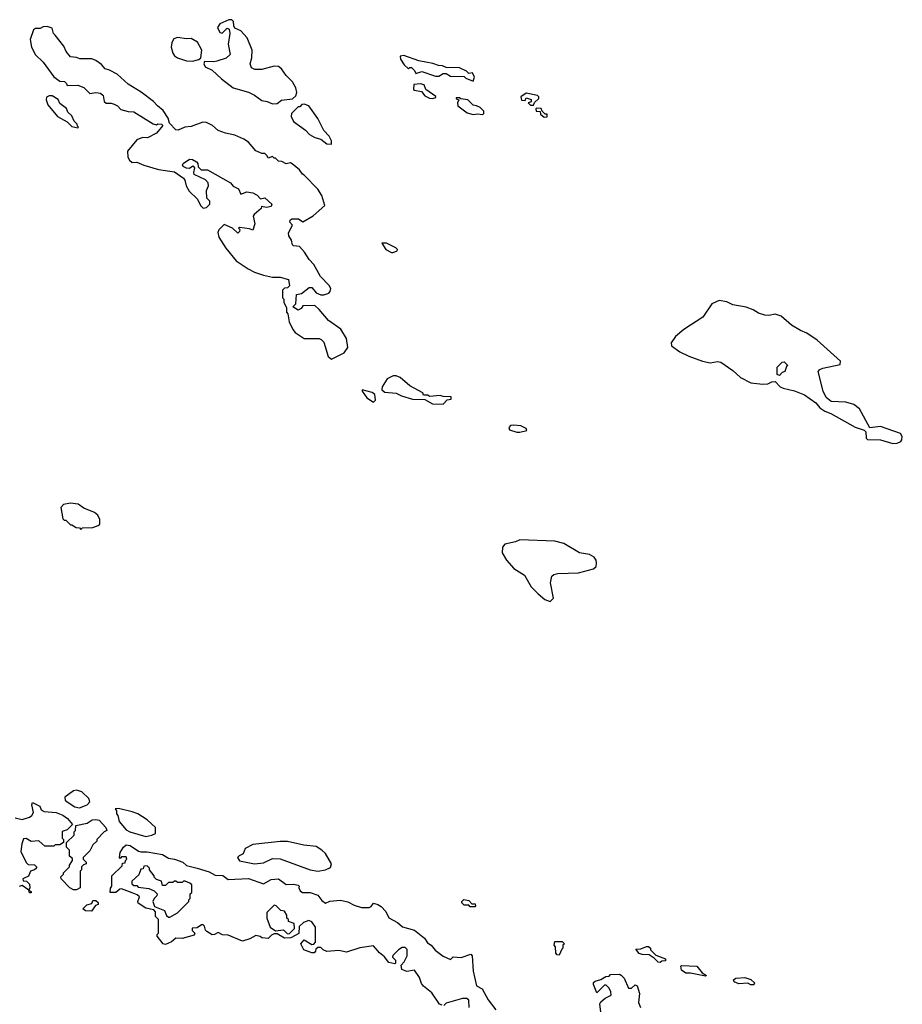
# Model space of a CAD drawing. Extents: x 2494106 to 2685573, y 758056 to 915185.
# Tile 22 of 256: x 2539849 to 2545699, y 821213 to 827737. Entities that reach past the tile are written whole.
import ezdxf

# ---------------------------------------------------------------- set-up
doc = ezdxf.new("R2010")
doc.units = 0

msp = doc.modelspace()

# ---------------------------------------------------------------- linework, layer by layer
at = {"layer": '0CON05XD'}
for points in [[(2541915, 825487.5), (2541925, 825492.5), (2542000.5, 825529.5), (2542023.3, 825565), (2542016, 825625), (2541977.3, 825687.3), (2541895, 825743.3), (2541835, 825816.7), (2541805, 825842.5), (2541725, 825840), (2541715, 825822.5), (2541695, 825813.3), (2541660, 825835), (2541680, 825855), (2541683.6, 825916.4), (2541717, 825923), (2541768.3, 825961.7), (2541785, 825962.5), (2541815, 825926.7), (2541845, 825913.8), (2541865, 825913.8), (2541897.5, 825925), (2541906.7, 825935), (2541911.2, 825955), (2541900, 825975), (2541843.8, 826035), (2541798.8, 826115), (2541767.1, 826147.1), (2541736.8, 826196.8), (2541703.6, 826233.6), (2541665, 826237.5), (2541657.5, 826245), (2541650, 826275), (2541632.5, 826305), (2541630, 826325), (2541657.5, 826375), (2541640, 826395), (2541641.7, 826408.3), (2541652.5, 826417.5), (2541697, 826417), (2541725, 826397.5), (2541793.6, 826436.4), (2541872.5, 826505), (2541851.7, 826571.7), (2541825, 826613.3), (2541735, 826707.5), (2541723.3, 826713.3), (2541703, 826743), (2541655, 826782.5), (2541645, 826787.5), (2541615, 826782.5), (2541587, 826797), (2541565, 826800), (2541545, 826820), (2541535, 826820), (2541525, 826830), (2541495, 826820), (2541490, 826835), (2541475, 826850), (2541455, 826850), (2541415, 826867.5), (2541366.7, 826925), (2541335.7, 826945.7), (2541275, 826970.8), (2541214.2, 826984.2), (2541165, 827003.3), (2541126.7, 827035), (2541087.5, 827055), (2541063.2, 827056.8), (2540985, 827030), (2540944.3, 827025.7), (2540900, 827005), (2540885, 827006.2), (2540841.2, 827051.2), (2540833.3, 827085), (2540800, 827135), (2540762.5, 827165), (2540736.7, 827195), (2540655, 827257.1), (2540569.3, 827309.3), (2540495, 827375.7), (2540445, 827403.3), (2540415, 827410), (2540390.7, 827440.7), (2540355, 827466.2), (2540327.7, 827477.7), (2540247, 827477), (2540225, 827486.7), (2540185, 827490), (2540156.4, 827526.4), (2540142.3, 827562.3), (2540083.6, 827633.6), (2540073.3, 827645), (2540065, 827680), (2540031.7, 827691.7), (2540005, 827690), (2539985, 827677.5), (2539955, 827678), (2539940.3, 827669.7), (2539918.6, 827605), (2539928.6, 827555), (2539954.5, 827504.5), (2540003.8, 827455), (2540075, 827357.5), (2540115, 827330), (2540147, 827327), (2540160, 827315), (2540165, 827300), (2540235, 827302.5), (2540275, 827286.7), (2540315, 827247.5), (2540355, 827253.3), (2540385, 827248.8), (2540402.5, 827235), (2540410, 827195), (2540423, 827183), (2540455, 827183.3), (2540475, 827176.2), (2540497.5, 827165), (2540520.7, 827140.7), (2540568.3, 827128.3), (2540605, 827126.7), (2540735, 827047.5), (2540755, 827040), (2540765, 827047.5), (2540790, 827045), (2540797.5, 827035), (2540756.7, 826985), (2540695.8, 826954.2), (2540663.6, 826956.4), (2540625, 826940), (2540563.8, 826866.2), (2540566.2, 826825), (2540576.7, 826805), (2540595, 826791.2), (2540625, 826793.8), (2540673.1, 826773.1), (2540770, 826745), (2540875, 826728.8), (2540935, 826687.5), (2540943, 826673), (2540952.5, 826635), (2540971.7, 826601.7), (2541028.3, 826548.3), (2541047.5, 826505), (2541065, 826487.5), (2541087, 826493), (2541110, 826515), (2541110, 826535), (2541090, 826555), (2541087.5, 826605), (2541100, 826635), (2541097.5, 826655), (2541080, 826675), (2541005, 826710), (2541002.5, 826725), (2541010, 826755), (2540997, 826767), (2540975, 826750), (2540955, 826752.5), (2540932.5, 826765), (2540927.5, 826775), (2540932.5, 826785), (2540975, 826812.5), (2540995, 826810), (2541020, 826795), (2541030, 826785), (2541031.7, 826761.7), (2541053, 826743), (2541095, 826742.5), (2541247.5, 826655), (2541263.6, 826633.6), (2541300, 826615), (2541315, 826580), (2541355, 826596.7), (2541395, 826588.8), (2541422.5, 826575), (2541445, 826550), (2541475, 826557.5), (2541520, 826515), (2541515, 826500), (2541485, 826492.5), (2541451.7, 826498.3), (2541450, 826485), (2541402.5, 826445), (2541397.5, 826435), (2541407.5, 826385), (2541395, 826342.5), (2541371.7, 826351.7), (2541305, 826360), (2541300, 826355), (2541307.5, 826347.5), (2541307, 826333), (2541295, 826322.5), (2541260, 826355), (2541205, 826380), (2541170, 826345), (2541163, 826327), (2541170, 826295), (2541215, 826223.3), (2541285, 826138.8), (2541363.3, 826085), (2541405, 826064.2), (2541465, 826044.2), (2541525, 826031.2), (2541575, 826031.2), (2541630, 826015), (2541637, 825973), (2541625, 825960), (2541605, 825957.5), (2541590, 825945), (2541590, 825895), (2541600, 825885), (2541600, 825865), (2541617, 825827), (2541618.3, 825798.3), (2541627, 825787), (2541636.2, 825735), (2541658.8, 825685), (2541675, 825663.8), (2541735, 825624), (2541833.6, 825623.6), (2541848.3, 825618.3), (2541865, 825600), (2541893.3, 825505), (2541915, 825487.5)], [(2541525, 827180), (2541555, 827182.5), (2541585, 827202.5), (2541657, 827213), (2541678.3, 827231.7), (2541686, 827254), (2541680, 827285), (2541658, 827325), (2541615, 827366.2), (2541585, 827411.2), (2541565, 827427.5), (2541535, 827428.8), (2541455, 827406.7), (2541407, 827407), (2541385, 827417.5), (2541376.2, 827445), (2541388.8, 827485), (2541390, 827535), (2541357.3, 827617.3), (2541315, 827662.5), (2541275, 827680), (2541267.5, 827695), (2541266.7, 827725), (2541255, 827736.7), (2541235, 827736.2), (2541175, 827710), (2541161.2, 827685), (2541175, 827652.5), (2541191.7, 827648.3), (2541225, 827680), (2541237.5, 827675), (2541242.5, 827645), (2541231.2, 827575), (2541243.3, 827505), (2541217.7, 827482.3), (2541155, 827462.5), (2541135, 827457.5), (2541075, 827460), (2541070, 827445), (2541077.5, 827425), (2541125, 827402.5), (2541185.9, 827345.9), (2541265, 827286.2), (2541365, 827256.2), (2541405, 827236.7), (2541455, 827201.2), (2541490, 827195), (2541525, 827180)], [(2540995, 827461.2), (2541036.7, 827473.3), (2541050, 827485), (2541057.5, 827535), (2541027.1, 827587.1), (2540985, 827612), (2540955, 827610), (2540895, 827618.8), (2540870.7, 827609.3), (2540857.5, 827585), (2540853.3, 827555), (2540863.8, 827515), (2540875, 827496.7), (2540895, 827484), (2540955, 827463.8), (2540995, 827461.2)], [(2542855, 827330), (2542862.5, 827355), (2542850, 827385), (2542825, 827380), (2542810, 827395), (2542765, 827417.5), (2542675, 827420), (2542651.7, 827431.7), (2542625, 827432.5), (2542586.4, 827446.4), (2542493.6, 827463.6), (2542395, 827500), (2542370, 827495), (2542372.5, 827475), (2542396.7, 827436.7), (2542425, 827410), (2542435, 827420), (2542445, 827420), (2542465, 827400), (2542475, 827380), (2542515, 827392.5), (2542605, 827362.5), (2542627, 827363), (2542655, 827380), (2542675, 827380), (2542705, 827362.5), (2542795, 827360), (2542805, 827350), (2542855, 827330)], [(2542585, 827213.8), (2542608.3, 827221.7), (2542608.3, 827228.3), (2542540, 827275), (2542530, 827305), (2542505, 827312.5), (2542461.7, 827308.3), (2542460, 827275), (2542465, 827270), (2542511.7, 827261.7), (2542535, 827232.5), (2542565, 827216.7), (2542585, 827213.8)], [(2540235, 827020), (2540240, 827025), (2540231.7, 827031.7), (2540230, 827045), (2540210, 827065), (2540195, 827100), (2540167.5, 827125), (2540159.3, 827149.3), (2540115, 827182.5), (2540105, 827207.5), (2540065, 827232.5), (2540045, 827232.5), (2540027, 827223), (2540024, 827205), (2540035, 827173.3), (2540100, 827095), (2540165, 827060), (2540195, 827030), (2540235, 827020)], [(2543255, 827170), (2543261.7, 827188.3), (2543290, 827215), (2543290, 827225), (2543280, 827235), (2543205, 827250), (2543170, 827225), (2543175, 827202.5), (2543198.3, 827201.7), (2543205, 827220), (2543238.3, 827208.3), (2543238.3, 827191.7), (2543220, 827185), (2543235, 827170), (2543255, 827170)], [(2541915, 826912.5), (2541916.7, 826935), (2541900, 826965), (2541865, 827002.5), (2541825, 827082.5), (2541765.8, 827165.8), (2541735, 827176.7), (2541720, 827175), (2541705, 827160), (2541695, 827160), (2541650, 827115), (2541647.5, 827095), (2541665, 827062.5), (2541743.9, 827003.9), (2541770, 826975), (2541805, 826956.2), (2541846, 826946), (2541885, 826913.3), (2541915, 826912.5)], [(2542915, 827107.5), (2542925, 827112.5), (2542925, 827130), (2542900, 827155), (2542877, 827167), (2542855, 827170), (2542820, 827205), (2542772.5, 827212.5), (2542765, 827220), (2542741.7, 827218.3), (2542741.7, 827211.7), (2542760, 827205), (2542750, 827185), (2542752.5, 827165), (2542815, 827120), (2542855, 827107.5), (2542885, 827112.5), (2542915, 827107.5)], [(2543325, 827090), (2543345, 827092.5), (2543345, 827110), (2543331.7, 827111.7), (2543311.7, 827131.7), (2543305, 827147.5), (2543275, 827150), (2543270, 827145), (2543271.7, 827131.7), (2543298.3, 827128.3), (2543301.7, 827111.7), (2543325, 827090)], [(2542325, 826194), (2542350, 826205), (2542352.5, 826215), (2542342.5, 826225), (2542280, 826255), (2542250, 826255), (2542276.7, 826215), (2542312.5, 826195), (2542325, 826194)], [(2545635, 824929.2), (2545665, 824931.2), (2545688.3, 824941.7), (2545696.4, 824953.6), (2545698.8, 824975), (2545685.7, 824995.7), (2545555, 825042.5), (2545483, 825033), (2545415, 825157.5), (2545378.3, 825188.3), (2545325, 825203.3), (2545227, 825207), (2545193.6, 825233.6), (2545173.3, 825275), (2545140, 825405), (2545151.7, 825418.3), (2545173, 825427), (2545287, 825453), (2545290, 825475), (2545135, 825613.3), (2545065, 825660), (2545025, 825676.7), (2544963.9, 825713.9), (2544895, 825772.5), (2544855, 825786.7), (2544815, 825777.5), (2544788.3, 825778.3), (2544745, 825792.5), (2544710, 825815), (2544665, 825832.5), (2544575, 825847.5), (2544536.4, 825866.4), (2544485, 825876.7), (2544436.1, 825853.9), (2544377.5, 825765), (2544250, 825685), (2544195, 825636.7), (2544167.5, 825595), (2544170, 825575), (2544225, 825536.7), (2544285, 825506.7), (2544375, 825473.3), (2544425, 825463.8), (2544475, 825471.2), (2544495, 825467.5), (2544575, 825413.3), (2544626.4, 825366.4), (2544695, 825331.2), (2544775, 825321.2), (2544806.4, 825323.6), (2544835, 825337.5), (2544855, 825340), (2544890, 825305), (2544910, 825295), (2544985, 825277.5), (2545050.7, 825250.7), (2545125, 825197.5), (2545152.5, 825165), (2545185, 825142.5), (2545225, 825127.5), (2545386.4, 825036.4), (2545447, 825017), (2545457, 825007), (2545460, 824965), (2545467.5, 824955), (2545555, 824953.8), (2545635, 824929.2)], [(2544885, 825380), (2544870, 825385), (2544870, 825435), (2544901.7, 825468.3), (2544915, 825470), (2544940, 825445), (2544931.7, 825438.3), (2544920, 825405), (2544901.7, 825398.3), (2544885, 825380)], [(2542655, 825190), (2542681.7, 825218.3), (2542708.3, 825221.7), (2542708.3, 825238.3), (2542655, 825240), (2542635, 825247.5), (2542565, 825240), (2542555, 825250), (2542525, 825250), (2542520, 825265), (2542435, 825310), (2542370, 825365), (2542345, 825377.5), (2542325, 825377.5), (2542285, 825357.5), (2542252.5, 825305), (2542250, 825285), (2542268.3, 825268.3), (2542345, 825262.5), (2542380, 825245), (2542453.6, 825223.6), (2542535, 825220), (2542585, 825192.5), (2542655, 825190)], [(2542195, 825203.3), (2542206.7, 825215), (2542203, 825253), (2542185, 825267.5), (2542120, 825285), (2542120, 825275), (2542150.5, 825230.5), (2542195, 825203.3)], [(2543165, 825003.3), (2543210, 825015), (2543205, 825027.5), (2543170, 825045), (2543125, 825050), (2543103, 825047), (2543090, 825035), (2543095, 825020), (2543145, 825003.3), (2543165, 825003.3)], [(2540255, 824360), (2540265, 824370), (2540335, 824372.5), (2540370, 824385), (2540380, 824395), (2540380, 824425), (2540367.5, 824455), (2540345, 824472.5), (2540275, 824500), (2540237, 824527), (2540185, 824532.5), (2540140, 824525), (2540122.5, 824505), (2540135, 824430), (2540145, 824420), (2540155, 824420), (2540185, 824390), (2540195, 824390), (2540223, 824373), (2540245, 824370), (2540255, 824360)], [(2543365, 823882.5), (2543387.5, 823905), (2543367.5, 824005), (2543375, 824050), (2543388.3, 824061.7), (2543415, 824067.5), (2543553, 824073), (2543651.7, 824098.3), (2543670, 824115), (2543672.5, 824135), (2543670, 824155), (2543656.4, 824176.4), (2543625, 824192.5), (2543560, 824205), (2543455.9, 824265.9), (2543395, 824281.2), (2543165, 824290), (2543135, 824277.5), (2543065, 824262.5), (2543048.3, 824241.7), (2543046.2, 824205), (2543075.9, 824155.9), (2543125, 824100), (2543195, 824057.5), (2543239.3, 823979.3), (2543285, 823932.5), (2543330, 823895), (2543365, 823882.5)], [(2540245, 822514.4), (2540295.5, 822534.5), (2540313.8, 822555), (2540307.3, 822577.3), (2540260.7, 822620.7), (2540225, 822632.5), (2540205, 822627.5), (2540147.5, 822585), (2540151.2, 822565), (2540163.8, 822555), (2540215, 822521.9), (2540245, 822514.4)], [(2539819.3, 822449.3), (2539865, 822437.5), (2539915, 822453.3), (2539930, 822465), (2539940, 822485), (2539930, 822535), (2539935, 822550), (2539983.3, 822525), (2539992.5, 822502.5), (2540011.2, 822491.2), (2540090, 822485), (2540135, 822467.1), (2540166.2, 822445), (2540200, 822405), (2540165, 822370), (2540131.7, 822358.3), (2540130, 822315), (2540140, 822305), (2540140, 822285), (2540115, 822270), (2540085, 822270), (2540075, 822260), (2540015, 822260), (2539977, 822297), (2539925, 822292.5), (2539891.7, 822311.7), (2539875, 822310), (2539863.6, 822276.4), (2539857.5, 822225), (2539893, 822153), (2539905, 822140), (2539947, 822137), (2539960, 822125), (2539960, 822115), (2539947.5, 822105), (2539920, 822095), (2539908.3, 822061.7), (2539870, 822045), (2539871.7, 822031.7), (2539895, 822030), (2539915, 822010), (2539917.5, 821985), (2539910, 821970), (2539925, 821960), (2539925, 821952.5)], [(2540685, 822326.2), (2540725, 822333.3), (2540750, 822345), (2540750, 822385), (2540695, 822436.2), (2540632.5, 822475), (2540595, 822488.8), (2540505, 822510), (2540481.7, 822508.3), (2540490, 822495), (2540490, 822475), (2540500, 822465), (2540507.5, 822425), (2540555, 822368.6), (2540580, 822355), (2540685, 822326.2)], [(2540225, 821972.5), (2540205, 821972.5), (2540182.5, 821985), (2540123.3, 822045), (2540123, 822057), (2540140, 822075), (2540140, 822085), (2540180, 822125), (2540180, 822135), (2540200, 822165), (2540198.3, 822178.3), (2540180, 822195), (2540180, 822235), (2540160, 822255), (2540160, 822285), (2540210, 822335), (2540210, 822355), (2540220, 822365), (2540221.7, 822398.3), (2540296.2, 822413.8), (2540330, 822435), (2540355, 822438.8), (2540375, 822433.8), (2540420, 822385), (2540427.5, 822365), (2540410, 822355), (2540360, 822305), (2540360, 822295), (2540335, 822270), (2540315, 822230), (2540270, 822185), (2540270, 822175), (2540290, 822155), (2540290, 822145), (2540271.7, 822138.3), (2540260, 822125), (2540260, 822105), (2540250, 822095), (2540250, 821985), (2540225, 821972.5)], [(2542648.3, 821208.3), (2542632.5, 821215), (2542580, 821290), (2542525, 821333.3), (2542512.1, 821352.1), (2542500, 821390), (2542465, 821440), (2542415, 821430), (2542382.5, 821445), (2542378.3, 821471.7), (2542397.5, 821495), (2542417.5, 821535), (2542416.4, 821576.4), (2542405, 821590), (2542385, 821590), (2542360, 821575), (2542323, 821537), (2542320, 821525), (2542340, 821505), (2542340, 821485), (2542335, 821482.5), (2542295, 821491.2), (2542268, 821528), (2542233.8, 821555), (2542195, 821600), (2542102.9, 821587.1), (2542015, 821558.8), (2541965, 821570), (2541883.9, 821563.9), (2541860, 821575), (2541845, 821590), (2541825, 821590), (2541811.7, 821578.3), (2541810, 821565), (2541800, 821555), (2541785, 821553.3), (2541733.3, 821575), (2541712.5, 821615), (2541735, 821640), (2541785, 821610), (2541798.3, 821611.7), (2541810, 821625), (2541810, 821725), (2541785, 821760), (2541765, 821767.5), (2541730, 821755), (2541701.7, 821728.3), (2541698.3, 821681.7), (2541647, 821653), (2541605, 821652.5), (2541555, 821680), (2541535, 821680), (2541518.3, 821671.7), (2541495, 821650), (2541454, 821654), (2541443.6, 821663.6), (2541415, 821670), (2541375, 821646.7), (2541325, 821632.5), (2541231.7, 821671.7), (2541193, 821673), (2541165, 821690), (2541140, 821675), (2541125, 821673.3), (2541090, 821695), (2541080, 821705), (2541075, 821730), (2541065, 821740), (2541055, 821740), (2541025, 821720), (2540991.7, 821718.3), (2540991.7, 821701.7), (2541010, 821685), (2541005, 821672.5), (2540925, 821650), (2540885, 821652.5), (2540855, 821627.5), (2540815, 821610), (2540800, 821615), (2540760, 821665), (2540760, 821675), (2540770, 821685), (2540770, 821775), (2540750, 821795), (2540750, 821825), (2540738.3, 821838.3), (2540685, 821850), (2540635, 821882.5), (2540632.5, 821895), (2540642.5, 821925), (2540628.8, 821938.8), (2540595, 821952.5), (2540525, 821977.5), (2540513, 821977), (2540486.7, 821953.3), (2540450, 821955), (2540451.7, 821981.7), (2540460, 821995), (2540460, 822065), (2540528.3, 822131.7), (2540531.7, 822148.3), (2540548.3, 822151.7), (2540550, 822165), (2540560, 822175), (2540555, 822190), (2540525, 822190), (2540515, 822180), (2540510, 822185), (2540515, 822220), (2540537.5, 822255), (2540555, 822268.8), (2540582.5, 822265), (2540637.5, 822227.5), (2540653, 822223), (2540695, 822223.3), (2540795, 822205.7), (2540835, 822182.5), (2540875, 822175.6), (2540930, 822155), (2540955, 822133.8), (2541026.2, 822115), (2541105, 822090.8), (2541145, 822069.2), (2541195.7, 822065.7), (2541231.2, 822041.2), (2541365, 822046), (2541465, 822012.5), (2541515, 822041.2), (2541565, 822043.8), (2541615, 822006), (2541665, 822010), (2541695, 822002.5), (2541702.5, 821995), (2541700, 821985), (2541707.5, 821965), (2541723, 821953), (2541775, 821953.3), (2541825, 821936.2), (2541850.7, 821900.7), (2541875, 821882.5), (2541903.9, 821896.1), (2541975, 821904), (2542025, 821892.5), (2542065, 821870), (2542115, 821853.8), (2542165, 821855.8), (2542178.1, 821861.9), (2542195, 821883.3), (2542222.5, 821875), (2542245, 821861.2), (2542275, 821828.8), (2542296, 821786), (2542352.5, 821755), (2542387.3, 821727.3), (2542465, 821703.8), (2542531.2, 821651.2), (2542551.7, 821621.7), (2542576.7, 821605), (2542602.3, 821572.3), (2542655, 821531.2), (2542705, 821510), (2542723, 821527), (2542775.9, 821524.1), (2542840, 821545), (2542847.5, 821535), (2542853.9, 821433.9), (2542876.7, 821336.7), (2542913.3, 821315), (2542953.9, 821243.9), (2543005, 821177.5)], [(2541825, 822096), (2541875, 822103.8), (2541909.3, 822120.7), (2541916.7, 822145), (2541875, 822212.5), (2541852.5, 822235), (2541815, 822258.8), (2541733, 822267), (2541625, 822292), (2541575, 822292), (2541395, 822271.2), (2541343.6, 822246.4), (2541330, 822210), (2541303, 822197), (2541292.5, 822185), (2541305, 822163.8), (2541405, 822144.2), (2541465, 822151.2), (2541525, 822180), (2541575, 822177.5), (2541773.9, 822103.9), (2541825, 822096)], [(2540845, 821790), (2540895, 821820), (2540970, 821895), (2540970, 821905), (2540980, 821915), (2540980, 821945), (2540990, 821955), (2540990, 822005), (2540977, 822017), (2540945, 822030), (2540935, 822030), (2540925, 822020), (2540895, 822020), (2540885, 822030), (2540875, 822030), (2540865, 822020), (2540835, 822020), (2540815, 822000), (2540795, 822000), (2540788.3, 822028.3), (2540755, 822040), (2540740, 822055), (2540740, 822065), (2540710, 822105), (2540710, 822115), (2540695, 822130), (2540671.7, 822128.3), (2540668.3, 822111.7), (2540651.7, 822108.3), (2540638.3, 822071.7), (2540591.7, 822028.3), (2540591.7, 822011.7), (2540605, 822000), (2540625, 822000), (2540635, 821990), (2540705, 821980), (2540740, 821965), (2540760, 821945), (2540758.3, 821931.7), (2540740, 821915), (2540732.5, 821895), (2540741.7, 821861.7), (2540810, 821835), (2540821.7, 821801.7), (2540835, 821790), (2540845, 821790)], [(2539925, 821952.5), (2539915, 821952.5), (2539910, 821970), (2539865, 822000), (2539846.4, 821993.6)], [(2540325, 821830), (2540285, 821833.3), (2540267.5, 821845), (2540295, 821872.5), (2540328.3, 821881.7), (2540335, 821900), (2540355, 821900), (2540368.3, 821888.3), (2540370, 821875), (2540351.7, 821868.3), (2540325, 821830)], [(2542865, 821860), (2542835, 821860), (2542825, 821870), (2542795, 821870), (2542780, 821885), (2542780, 821895), (2542792.5, 821907.5), (2542825, 821900), (2542845, 821880), (2542868.3, 821878.3), (2542870, 821865), (2542865, 821860)], [(2541635, 821680), (2541670, 821715), (2541668.3, 821748.3), (2541631.7, 821761.7), (2541630, 821775), (2541620, 821785), (2541620, 821805), (2541605, 821830), (2541580, 821835), (2541550, 821865), (2541535, 821870), (2541488.3, 821821.7), (2541487.5, 821785), (2541510, 821725), (2541545, 821700), (2541597, 821707), (2541621.7, 821681.7), (2541635, 821680)], [(2543425, 821540), (2543411.7, 821541.7), (2543403, 821553), (2543400, 821595), (2543392.5, 821605), (2543395, 821630), (2543445, 821630), (2543460, 821615), (2543450, 821605), (2543450, 821585), (2543441.7, 821578.3), (2543425, 821540)], [(2544095, 821490), (2544081.7, 821491.7), (2544055, 821520), (2544021.7, 821541.7), (2543975, 821542.5), (2543955, 821550), (2543931.7, 821578.3), (2543965, 821580), (2544003, 821597), (2544017, 821597), (2544030, 821585), (2544030, 821575), (2544065, 821540), (2544130, 821515), (2544128.3, 821501.7), (2544105, 821500), (2544095, 821490)], [(2544395, 821400), (2544295, 821420), (2544265, 821420), (2544235, 821440), (2544230, 821465), (2544235, 821470), (2544337, 821467), (2544371.7, 821421.7), (2544400, 821405), (2544395, 821400)], [(2543703.6, 821143.6), (2543693.6, 821216.4), (2543700, 821230), (2543730, 821255), (2543770, 821275), (2543767.5, 821295), (2543755, 821320), (2543735, 821340), (2543725, 821340), (2543675, 821290), (2543652.5, 821345), (2543653, 821357), (2543663, 821367), (2543701.7, 821378.3), (2543733, 821397), (2543755, 821400), (2543765, 821410), (2543825, 821412.5), (2543835, 821407.5), (2543856.1, 821386.1), (2543885, 821320), (2543905, 821320), (2543928.3, 821341.7), (2543942.5, 821335), (2543956.2, 821285), (2543950, 821225), (2543963, 821193)], [(2544715, 821342.5), (2544695, 821342.5), (2544675, 821352.5), (2544615, 821350), (2544585, 821362.5), (2544580, 821375), (2544595, 821387.5), (2544655, 821390), (2544695, 821377.5), (2544720, 821355), (2544715, 821342.5)], [(2542828.3, 821191.7), (2542825, 821240), (2542811.7, 821251.7), (2542785, 821252.5), (2542675, 821220), (2542660, 821205)]]:
    msp.add_lwpolyline(points, dxfattribs=at)

doc.saveas('drawing.dxf')
